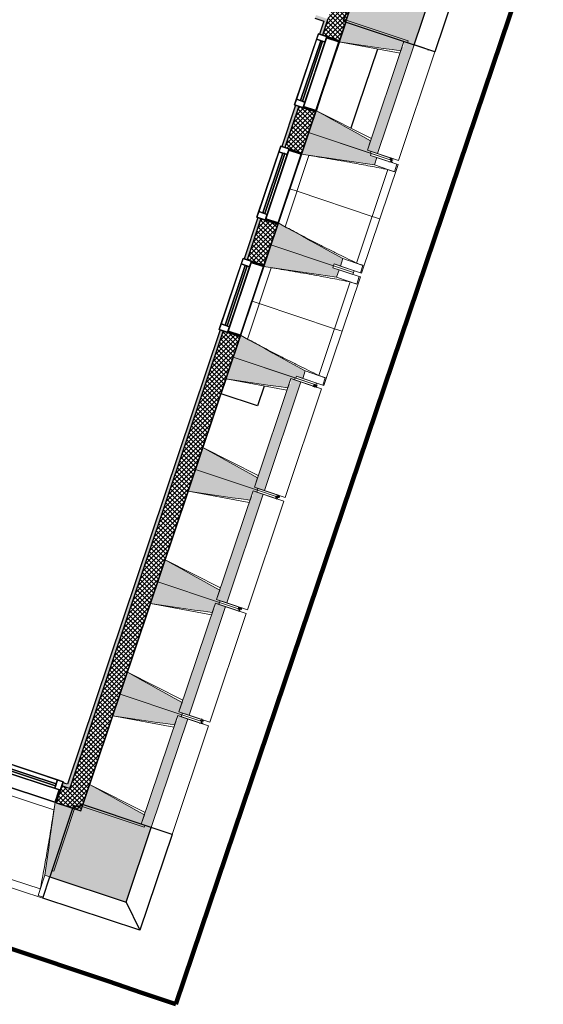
# Model space of a CAD drawing. Header units: centimetres. Extents: x -2631 to 8345, y -3715 to 485.
# Tile 60 of 82: x 1798 to 2196, y -3715 to -2967. Entities that reach past the tile are written whole.
import ezdxf

# ---------------------------------------------------------------- set-up
doc = ezdxf.new("R2010")
doc.units = ezdxf.units.CM
doc.linetypes.add('Tiret_2_', pattern=[0.25, 0.125, -0.125])
for name, color, linetype, lineweight in [('0-1', 7, 'Continuous', 5), ('HACHURE_C-3', 7, 'Continuous', 18), ('MENUISERIES', 7, 'Continuous', 18), ('MENUISERIES-1', 7, 'Continuous', 25), ('MUR', 7, 'Continuous', 25), ('MUR_C', 7, 'Continuous', 25), ('OSSATURE', 7, 'Continuous', 18), ('OSSATURE_C', 7, 'Continuous', 18), ('SOL', 7, 'Continuous', 25), ('Z', 7, 'Continuous', 18)]:
    doc.layers.add(name, color=color, linetype=linetype, lineweight=lineweight)
doc.layers.add('A-ANNO-NPLT', color=7, linetype='Continuous', lineweight=25, plot=False)
for name, color, linetype, lineweight, true_color in [('A-GLAZ-GLAS', 7, 'Continuous', 25, 0x5c63b1), ('ANNOTATIONS-3', 4, 'Tiret_2_', 100, 0x00ffff), ('ANNOTATIONS-6', 5, 'Continuous', 100, 0x0000ff), ('HACHURE-1', 7, 'Continuous', 25, 0x787878), ('HACHURE_C-1', 7, 'Continuous', 25, 0xdadada), ('HACHURE_C-2', 7, 'Continuous', 5, 0xdadada), ('MENUISERIES-2', 7, 'Continuous', 25, 0x5c63b1), ('MUR-1', 5, 'Continuous', 25, 0x0000ff), ('OSSATURE-1', 7, 'Continuous', 5, 0x787878), ('OSSATURE-2', 5, 'Continuous', 25, 0x0000ff)]:
    doc.layers.add(name, color=color, linetype=linetype, lineweight=lineweight, true_color=true_color)
pattern_1 = [(45, (0, 0), (-1.767767, 1.767767), []), (135, (0, 0), (-1.767767, -1.767767), [])]

# ---------------------------------------------------------------- blocks, each defined once
blk = doc.blocks.new('XXX_VIDE FENETRE - 590-V18-2021_015_1114_DCE_1_50_Sols Chape')
at = {"layer": 'A-ANNO-NPLT'}
for p, q in [((-30.51, 0), (-30.51, -10)), ((-29.51, 0), (-30.51, 0)), ((-29.51, -10), (-29.51, 0)), ((30.51, 0), (29.51, 0)), ((29.51, 0), (29.51, -10)), ((30.51, -10), (30.51, 0)), ((-30.51, -10), (-29.51, -10)), ((-26.01, -10), (-30.51, -10)), ((-30.51, -10), (-30.51, -16.75)), ((-26.01, -16.75), (-26.01, -10)), ((26.01, -10), (26.01, -16.75)), ((30.51, -10), (26.01, -10)), ((29.51, -10), (30.51, -10)), ((30.51, -16.75), (30.51, -10)), ((-30.51, -16.75), (-26.01, -16.75)), ((26.01, -16.75), (30.51, -16.75))]:
    blk.add_line(p, q, dxfattribs=at)
at = {"layer": 'A-GLAZ-GLAS'}
for p, q in [((26.01, -12), (-26.01, -12)), ((-26.01, -12), (-26.01, -13.5)), ((-26.01, -13.5), (26.01, -13.5)), ((26.01, -13.5), (26.01, -12))]:
    blk.add_line(p, q, dxfattribs=at)
at = {"layer": 'MENUISERIES-1'}
for p, q in [((-29.51, 0), (29.51, 0)), ((29.51, 0), (-29.51, 0)), ((-30.51, -10), (-30.51, -0.07)), ((-29.51, -0.07), (-29.51, -10)), ((29.51, -10), (29.51, -0.07)), ((30.51, -0.08), (30.51, -10)), ((30.51, -10), (-30.51, -10)), ((-30.51, -16.75), (-30.51, -10)), ((-30.51, -10), (30.51, -10)), ((-29.51, -10), (29.51, -10)), ((-26.01, -10), (-26.01, -16.75)), ((26.01, -10), (-26.01, -10)), ((26.01, -16.75), (26.01, -10)), ((30.51, -10), (30.51, -16.75)), ((30.51, -16.75), (-30.51, -16.75)), ((-26.01, -16.75), (26.01, -16.75))]:
    blk.add_line(p, q, dxfattribs=at)
at = {"layer": 'MENUISERIES-2'}
for p, q in [((-26.01, -13.5), (-26.01, -12)), ((-26.01, -12), (26.01, -12)), ((26.01, -13.5), (-26.01, -13.5)), ((26.01, -12), (26.01, -13.5))]:
    blk.add_line(p, q, dxfattribs=at)
blk = doc.blocks.new('XXX_VIDE FENETRE - 550-377501-2021_015_1114_DCE_1_50_Sols Chape')
at = {"layer": 'A-ANNO-NPLT'}
for p, q in [((-28.5, 0), (-28.5, -10)), ((-27.5, 0), (-28.5, 0)), ((-27.5, -10), (-27.5, 0)), ((28.5, 0), (27.5, 0)), ((27.5, 0), (27.5, -10)), ((28.5, -10), (28.5, 0)), ((-28.5, -10), (-27.5, -10)), ((-24, -10), (-28.5, -10)), ((-28.5, -10), (-28.5, -16.75)), ((-24, -16.75), (-24, -10)), ((24, -10), (24, -16.75)), ((28.5, -10), (24, -10)), ((27.5, -10), (28.5, -10)), ((28.5, -16.75), (28.5, -10)), ((-28.5, -16.75), (-24, -16.75)), ((24, -16.75), (28.5, -16.75))]:
    blk.add_line(p, q, dxfattribs=at)
at = {"layer": 'A-GLAZ-GLAS'}
for p, q in [((24, -12), (-24, -12)), ((-24, -12), (-24, -13.5)), ((-24, -13.5), (24, -13.5)), ((24, -13.5), (24, -12))]:
    blk.add_line(p, q, dxfattribs=at)
at = {"layer": 'MENUISERIES-1'}
for p, q in [((-28.5, 0), (28.5, 0)), ((-28.5, -10), (-28.5, 0)), ((-27.5, 0), (-27.5, -10)), ((27.5, 0), (-27.5, 0)), ((27.5, -10), (27.5, 0)), ((28.5, 0), (28.5, -10)), ((28.5, -10), (-28.5, -10)), ((-28.5, -16.75), (-28.5, -10)), ((-28.5, -10), (28.5, -10)), ((-27.5, -10), (27.5, -10)), ((-24, -10), (-24, -16.75)), ((24, -10), (-24, -10)), ((24, -16.75), (24, -10)), ((28.5, -10), (28.5, -16.75)), ((28.5, -16.75), (-28.5, -16.75)), ((-24, -16.75), (24, -16.75))]:
    blk.add_line(p, q, dxfattribs=at)
at = {"layer": 'MENUISERIES-2'}
for p, q in [((-24, -13.5), (-24, -12)), ((-24, -12), (24, -12)), ((24, -13.5), (-24, -13.5)), ((24, -12), (24, -13.5))]:
    blk.add_line(p, q, dxfattribs=at)
blk = doc.blocks.new('B02_ARC_rvt-1-2021_015_1114_DCE_1_50_Sols Chape')
at = {"layer": 'HACHURE_C-1'}
h = blk.add_hatch(color=256, dxfattribs=at)
h.paths.add_polyline_path([(2029.51, -2968.53), (2030.31, -2966.16), (2023.62, -2963.95), (2022.83, -2966.33), (2029.13, -2968.4)])
h.paths.add_polyline_path([(1968.65, -2948.64), (1969.43, -2946.26), (1938.47, -2936.27), (1937.69, -2938.64), (1968.46, -2948.58)])
h.paths.add_polyline_path([(1883.38, -2921.31), (1884.17, -2918.93), (1853.17, -2909.15), (1852.38, -2911.52), (1883.25, -2921.27)])
h.paths.add_polyline_path([(1797.96, -2894.55), (1798.74, -2892.17), (1767.93, -2882.67), (1767.2, -2885.06), (1797.52, -2894.41)])
h.paths.add_polyline_path([(1712.67, -2868.44), (1713.41, -2866.05), (1682.36, -2856.7), (1681.64, -2859.1), (1712.25, -2868.32)])
h.paths.add_polyline_path([(1627.01, -2842.84), (1627.73, -2840.44), (1596.53, -2831.27), (1595.81, -2833.67), (1626.69, -2842.74)])
h.paths.add_polyline_path([(1541.07, -2817.77), (1541.79, -2815.37), (1510.53, -2806.41), (1509.81, -2808.8), (1540.88, -2817.71)])
h.paths.add_polyline_path([(1454.96, -2793.26), (1455.68, -2790.87), (1425, -2782.28), (1424.33, -2784.69), (1454.88, -2793.24)])
at = {"layer": 'HACHURE_C-2'}
h = blk.add_hatch(color=256, dxfattribs=at)
h.paths.add_polyline_path([(1837.2, -3548.93), (1953.12, -3203.82), (1950.75, -3203.02), (1834.83, -3548.14), (1836.41, -3548.66)])
h.paths.add_polyline_path([(1971.27, -3149.79), (1981.78, -3118.5), (1979.41, -3117.71), (1968.9, -3148.99)])
h.paths.add_polyline_path([(1999.93, -3064.47), (2010.43, -3033.19), (2008.06, -3032.39), (1997.56, -3063.67), (1998.99, -3064.16)])
h.paths.add_polyline_path([(2028.58, -2979.15), (2032.68, -2966.94), (2030.31, -2966.16), (2026.21, -2978.36)])
h = blk.add_hatch(color=256, dxfattribs=at)
h.paths.add_polyline_path([(1836.41, -3551.3), (1837.2, -3548.93), (1831.23, -3546.94), (1830.44, -3549.32), (1836.02, -3551.17)])
h.paths.add_polyline_path([(1772.49, -3530.22), (1773.27, -3527.84), (1745.15, -3518.69), (1744.39, -3521.07), (1771.4, -3529.86)])
h.paths.add_polyline_path([(1686.3, -3502.39), (1687.06, -3500.01), (1658.88, -3491.05), (1658.13, -3493.44), (1685.23, -3502.05)])
h.paths.add_polyline_path([(1599.91, -3475.18), (1600.66, -3472.79), (1572.41, -3464.04), (1571.68, -3466.43), (1598.86, -3474.85)])
h.paths.add_polyline_path([(1513.33, -3448.59), (1514.06, -3446.2), (1485.75, -3437.65), (1485.04, -3440.05), (1512.3, -3448.28)])
h.paths.add_polyline_path([(1426.56, -3422.62), (1427.27, -3420.23), (1398.9, -3411.89), (1398.2, -3414.29), (1425.55, -3422.33)])
h.paths.add_polyline_path([(1339.6, -3397.28), (1340.3, -3394.88), (1311.76, -3386.71), (1311.1, -3389.13), (1338.61, -3397)])
h.paths.add_polyline_path([(1252.37, -3372.54), (1253.03, -3370.13), (1224.66, -3362.23), (1223.99, -3364.64), (1251.37, -3372.26)])
h.paths.add_polyline_path([(1165.15, -3348.48), (1165.81, -3346.07), (1114.61, -3332.28), (1087.05, -3324.93), (1086.42, -3327.34), (1135.26, -3340.41), (1164.2, -3348.23)])
h.paths.add_polyline_path([(1025.48, -3311.36), (1026.12, -3308.94), (1004.82, -3303.43), (1004.19, -3305.84), (1024.3, -3311.05)])
h.paths.add_polyline_path([(943.14, -3290.27), (943.76, -3287.85), (921.08, -3282.14), (920.45, -3284.56), (942.06, -3289.99)])
h.paths.add_polyline_path([(859.29, -3269.4), (859.92, -3266.98), (838.4, -3261.72), (837.77, -3264.14), (858.47, -3269.2)])
h.paths.add_polyline_path([(776.51, -3249.4), (777.14, -3246.98), (738.4, -3237.82), (707.31, -3230.56), (706.74, -3233), (746.12, -3242.21), (776.08, -3249.3)])
at = {"layer": 'HACHURE_C-3'}
h = blk.add_hatch(dxfattribs=at)
h.set_pattern_fill('FP_1', color=256, style=0, pattern_type=2)
h.set_pattern_definition(pattern_1)
h.paths.add_polyline_path([(1849.21, -3555.57), (1965.92, -3208.12), (1953.12, -3203.82), (1836.41, -3551.3), (1844.43, -3553.97)])
h.paths.add_polyline_path([(1984.07, -3154.08), (1994.57, -3122.8), (1981.78, -3118.5), (1971.27, -3149.79), (1983.75, -3153.98)])
h.paths.add_polyline_path([(2012.72, -3068.77), (2023.23, -3037.49), (2010.43, -3033.19), (1999.93, -3064.47), (2012.4, -3068.66)])
h.paths.add_polyline_path([(2041.38, -2983.45), (2049.8, -2958.37), (2036.98, -2954.14), (2028.58, -2979.15), (2041.06, -2983.35)])
h = blk.add_hatch(dxfattribs=at)
h.set_pattern_fill('FP_1', color=256, style=0, pattern_type=2)
h.set_pattern_definition(pattern_1)
h.paths.add_polyline_path([(1844.91, -3568.37), (1849.21, -3555.57), (1830.44, -3549.32), (1826.22, -3562.14), (1844.43, -3568.21)])
h.paths.add_polyline_path([(1768.27, -3543.04), (1772.49, -3530.22), (1744.39, -3521.07), (1740.26, -3533.92), (1767.97, -3542.94)])
h.paths.add_polyline_path([(1682.17, -3515.24), (1686.3, -3502.39), (1658.13, -3493.44), (1654.1, -3506.32), (1672.22, -3512.07)])
h.paths.add_polyline_path([(1595.87, -3488.06), (1599.91, -3475.18), (1571.68, -3466.43), (1567.79, -3479.36), (1595.87, -3488.06)])
h.paths.add_polyline_path([(1509.38, -3461.5), (1513.33, -3448.59), (1485.04, -3440.05), (1481.18, -3452.99), (1509.37, -3461.5)])
h.paths.add_polyline_path([(1422.7, -3435.56), (1426.5, -3422.61), (1398.2, -3414.29), (1394.44, -3427.25), (1422.69, -3435.56)])
h.paths.add_polyline_path([(1335.84, -3410.25), (1339.6, -3397.28), (1311.1, -3389.13), (1307.52, -3402.14), (1335.82, -3410.25)])
h.paths.add_polyline_path([(1248.8, -3385.56), (1252.37, -3372.54), (1223.99, -3364.64), (1220.42, -3377.66), (1248.72, -3385.54)])
h.paths.add_polyline_path([(1161.58, -3361.5), (1165.15, -3348.48), (1121.86, -3336.8), (1086.42, -3327.34), (1083.01, -3340.41), (1125.8, -3351.83), (1161.56, -3361.5)])
h.paths.add_polyline_path([(1022.07, -3324.42), (1025.48, -3311.36), (1004.19, -3305.84), (1000.77, -3318.91), (1021.77, -3324.34)])
h.paths.add_polyline_path([(939.73, -3303.33), (943.14, -3290.27), (920.45, -3284.56), (917.03, -3297.62), (939.53, -3303.28)])
h.paths.add_polyline_path([(855.88, -3282.46), (859.29, -3269.4), (837.77, -3264.14), (834.36, -3277.21), (848.53, -3280.67)])
h.paths.add_polyline_path([(773.1, -3262.46), (776.51, -3249.4), (738.4, -3240.39), (706.74, -3233), (703.69, -3246.15), (746.12, -3256.08)])
at = {"layer": 'MUR'}
for p, q in [((2041.38, -2983.45), (2023.23, -3037.49)), ((2041.38, -2983.45), (2026.21, -2978.36)), ((2008.06, -3032.39), (2023.23, -3037.49)), ((2012.72, -3068.77), (1997.56, -3063.67)), ((2012.72, -3068.77), (1994.57, -3122.8)), ((1979.41, -3117.71), (1994.57, -3122.8)), ((1984.07, -3154.08), (1965.92, -3208.12)), ((1984.07, -3154.08), (1968.9, -3148.99)), ((1950.75, -3203.02), (1965.92, -3208.12)), ((1826.25, -3562.04), (1831.23, -3546.94))]:
    blk.add_line(p, q, dxfattribs=at)
blk.add_arc((-2139.2, -15497.1), 12576.48, 71.62533, 71.74838, dxfattribs=at)
at = {"layer": 'MUR_C'}
for p, q in [((2041.38, -2983.45), (2049.8, -2958.37)), ((2022.83, -2966.33), (2029.51, -2968.53)), ((2029.51, -2968.53), (2026.21, -2978.36)), ((2032.68, -2966.94), (2028.58, -2979.15)), ((2026.21, -2978.36), (2041.38, -2983.45)), ((2008.06, -3032.39), (1997.56, -3063.67)), ((2010.43, -3033.19), (1999.93, -3064.47)), ((2023.23, -3037.49), (2008.06, -3032.39)), ((2012.72, -3068.77), (2023.23, -3037.49)), ((1997.56, -3063.67), (2012.72, -3068.77)), ((1979.41, -3117.71), (1968.9, -3148.99)), ((1994.57, -3122.8), (1979.41, -3117.71)), ((1981.78, -3118.5), (1971.27, -3149.79)), ((1984.07, -3154.08), (1994.57, -3122.8)), ((1968.9, -3148.99), (1984.07, -3154.08)), ((1950.75, -3203.02), (1834.83, -3548.14)), ((1953.12, -3203.82), (1837.2, -3548.93)), ((1965.92, -3208.12), (1950.75, -3203.02)), ((1850.01, -3553.2), (1965.92, -3208.12)), ((1831.23, -3546.94), (1826.22, -3562.14)), ((1836.41, -3551.3), (1830.44, -3549.32)), ((1837.2, -3548.93), (1836.41, -3551.3)), ((1844.91, -3568.37), (1849.21, -3555.57)), ((1849.21, -3555.57), (1850.01, -3553.2)), ((1826.22, -3562.14), (1844.91, -3568.37))]:
    blk.add_line(p, q, dxfattribs=at)
at = {"layer": 'MUR_C', "flags": 128}
blk.add_lwpolyline([(1834.83, -3548.14), (1833.03, -3547.54), (1831.23, -3546.94)], dxfattribs=at)
at = {"layer": 'SOL'}
for p, q in [((2046.15, -2969.23), (1846.52, -3563.6)), ((1846.52, -3563.6), (2046.15, -2969.23))]:
    blk.add_line(p, q, dxfattribs=at)
at = {"layer": 'MENUISERIES'}
for name, p, rotation in [('XXX_VIDE FENETRE - 550-377501-2021_015_1114_DCE_1_50_Sols Chape', (2032.3, -3010.47), 251.4335275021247), ('XXX_VIDE FENETRE - 550-377501-2021_015_1114_DCE_1_50_Sols Chape', (2003.65, -3095.79), 251.4335275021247), ('XXX_VIDE FENETRE - 550-377501-2021_015_1114_DCE_1_50_Sols Chape', (1974.99, -3181.1), 251.4335275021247), ('XXX_VIDE FENETRE - 590-V18-2021_015_1114_DCE_1_50_Sols Chape', (1797.25, -3552.56), 161.7723850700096)]:
    blk.add_blockref(name, p, dxfattribs=dict(at, rotation=rotation))
blk = doc.blocks.new('20_MUR PREFA_01 - MODULE_01-3123087-2021_015_1114_DCE_1_50_Sols Chape')
at = {"layer": 'Z'}
for p, q in [((0, 72.21), (0, 66.14)), ((0, 66.14), (0, 5.85)), ((0, 0.07), (0, 5.85))]:
    blk.add_line(p, q, dxfattribs=at)
blk = doc.blocks.new('Murs 1 - Murs 1-3189767-2021_015_1114_DCE_1_50_Sols Chape')
at = {"layer": 'HACHURE-1'}
blk.add_hatch(color=256, dxfattribs=at).paths.add_polyline_path([(2098.09, -2986.68), (2118.5, -2925.92), (2058.6, -2906.07), (2040.73, -2960.01), (2046.47, -2961.91), (2044.23, -2968.59), (2075.66, -2979.14)])
at = {"layer": 'MUR'}
for p, q in [((2058.6, -2906.07), (2063.83, -2890.28)), ((2063.83, -2890.28), (2139.59, -2915.38)), ((2139.59, -2915.38), (2113.87, -2991.98)), ((2139.59, -2915.38), (2118.5, -2925.92)), ((2113.87, -2991.98), (2098.09, -2986.68))]:
    blk.add_line(p, q, dxfattribs=at)
at = {"layer": 'MUR_C'}
for p, q in [((2058.6, -2906.07), (2040.73, -2960.01)), ((2118.5, -2925.92), (2058.6, -2906.07)), ((2098.09, -2986.68), (2118.5, -2925.92)), ((2040.73, -2960.01), (2046.47, -2961.91)), ((2046.47, -2961.91), (2044.23, -2968.59)), ((2044.23, -2968.59), (2098.09, -2986.68))]:
    blk.add_line(p, q, dxfattribs=at)
blk = doc.blocks.new('Murs 2 - Murs 1-3190063-2021_015_1114_DCE_1_50_Sols Chape')
at = {"layer": 'HACHURE-1'}
blk.add_hatch(color=256, dxfattribs=at).paths.add_polyline_path([(1879.43, -3637.68), (1898.45, -3581.05), (1844.59, -3562.95), (1843.69, -3565.64), (1839.23, -3564.17), (1821.32, -3618.55), (1844.43, -3626.16)])
at = {"layer": 'MUR'}
for p, q in [((1914.23, -3586.34), (1898.45, -3581.05)), ((1914.23, -3586.34), (1889.83, -3658.99)), ((1816.01, -3634.68), (1821.32, -3618.55)), ((1889.83, -3658.99), (1816.01, -3634.68)), ((1879.43, -3637.68), (1889.83, -3658.99))]:
    blk.add_line(p, q, dxfattribs=at)
at = {"layer": 'MUR_C'}
for p, q in [((1839.23, -3564.17), (1821.32, -3618.55)), ((1843.69, -3565.64), (1839.23, -3564.17)), ((1844.59, -3562.95), (1843.69, -3565.64)), ((1898.45, -3581.05), (1844.59, -3562.95)), ((1879.43, -3637.68), (1898.45, -3581.05)), ((1821.32, -3618.55), (1879.43, -3637.68))]:
    blk.add_line(p, q, dxfattribs=at)
blk = doc.blocks.new('B02_DC_STR_rvt-1-2021_015_1114_DCE_1_50_Sols Chape')
at = {"layer": 'OSSATURE-1'}
for points in [[(2088.07, -2991.16), (2090.44, -2984.11), (2093.17, -2985.03), (2093.65, -2983.6), (2046.63, -2967.81), (2041.06, -2984.4), (2081.36, -2990.2)], [(2070.39, -3069.15), (2098.09, -2986.68), (2090.44, -2984.11), (2090.25, -2988.27), (2089.05, -2988.27), (2062.74, -3066.58), (2065.47, -3067.5)], [(2064.99, -3068.92), (2065.47, -3067.5), (2062.74, -3066.58), (2065.11, -3059.53), (2023.55, -3036.54), (2017.98, -3053.13), (2062.74, -3068.16)], [(2067.94, -3077.82), (2069.85, -3072.13), (2065.11, -3070.54), (2065.58, -3069.12), (2017.98, -3053.13), (2012.4, -3069.72), (2065.58, -3077.48)], [(2042.15, -3154.6), (2044.06, -3148.92), (1994.89, -3121.85), (1989.32, -3138.44), (2036.93, -3154.43), (2037.41, -3153.01), (2041.64, -3154.43)], [(2039.28, -3163.14), (2041.19, -3157.45), (2036.45, -3155.86), (2036.93, -3154.43), (1989.32, -3138.44), (1983.75, -3155.03), (2036.93, -3162.79)], [(2013.49, -3239.92), (2015.4, -3234.23), (1966.24, -3207.17), (1960.66, -3223.76), (2008.27, -3239.75), (2008.75, -3238.33), (2012.98, -3239.75)], [(2002.1, -3247.11), (2004.47, -3240.06), (2007.2, -3240.97), (2007.68, -3239.55), (1960.66, -3223.76), (1955.09, -3240.35), (1995.39, -3246.15)], [(1984.42, -3325.1), (2012.12, -3242.63), (2004.47, -3240.06), (2004.28, -3244.21), (2003.08, -3244.21), (1976.77, -3322.53), (1979.5, -3323.44)], [(1979.02, -3324.87), (1979.5, -3323.44), (1976.77, -3322.53), (1979.14, -3315.47), (1937.58, -3292.49), (1932.01, -3309.08), (1976.77, -3324.11)], [(1973.45, -3332.43), (1975.82, -3325.37), (1978.54, -3326.29), (1979.02, -3324.87), (1932.01, -3309.08), (1926.43, -3325.66), (1972.39, -3332.28)], [(1955.76, -3410.41), (1983.46, -3327.94), (1975.82, -3325.37), (1975.62, -3329.53), (1974.42, -3329.53), (1948.12, -3407.84), (1951.2, -3408.88)], [(1950.37, -3410.18), (1950.84, -3408.76), (1948.12, -3407.84), (1950.49, -3400.79), (1908.92, -3377.8), (1903.35, -3394.39), (1948.12, -3409.43)], [(1944.79, -3417.74), (1947.16, -3410.69), (1949.89, -3411.6), (1950.37, -3410.18), (1903.35, -3394.39), (1897.78, -3410.98), (1938.08, -3416.78)], [(1927.11, -3495.73), (1954.81, -3413.26), (1947.16, -3410.69), (1946.97, -3414.85), (1945.76, -3414.85), (1919.46, -3493.16), (1922.19, -3494.08)], [(1921.71, -3495.5), (1922.19, -3494.08), (1919.46, -3493.16), (1921.83, -3486.11), (1880.27, -3463.12), (1874.69, -3479.71), (1919.46, -3494.74)], [(1916.13, -3503.06), (1918.5, -3496), (1921.23, -3496.92), (1921.71, -3495.5), (1874.69, -3479.71), (1869.12, -3496.3), (1909.42, -3502.09)], [(1898.45, -3581.05), (1926.15, -3498.57), (1918.5, -3496), (1918.31, -3500.16), (1917.11, -3500.16), (1890.8, -3578.48), (1893.53, -3579.39)], [(1893.05, -3580.81), (1893.53, -3579.39), (1890.8, -3578.48), (1893.17, -3571.42), (1851.61, -3548.43), (1846.04, -3565.02), (1890.8, -3580.06)], [(1821.39, -3618.35), (1822.95, -3613.6), (1824.37, -3614.07), (1840.02, -3566.57), (1826.25, -3562.04), (1826.21, -3562.09), (1825.28, -3561.81), (1817.59, -3617.1), (1820.48, -3618.05)]]:
    blk.add_hatch(color=256, dxfattribs=at).paths.add_polyline_path(points)
at = {"layer": 'ANNOTATIONS-3'}
for p, q in [((2080.35, -3075.66), (2081.31, -3072.82)), ((2022.73, -3246.19), (2023.21, -3244.77)), ((1993.92, -3331.45), (1994.88, -3328.61)), ((1965.12, -3416.72), (1966.08, -3413.88)), ((1936.31, -3501.98), (1937.27, -3499.14))]:
    blk.add_line(p, q, dxfattribs=at)
at = {"layer": 'MUR'}
for p, q in [((2028.15, -3023.94), (2041.43, -2984.45)), ((2070.24, -2989.76), (2055.63, -3033.18)), ((2023.85, -3036.71), (2028.15, -3023.94)), ((2055.63, -3033.18), (2050.02, -3049.86)), ((1951.6, -3251.51), (1955.35, -3240.39)), ((1979.09, -3260.76), (1951.6, -3251.51)), ((1984.16, -3245.69), (1979.09, -3260.76))]:
    blk.add_line(p, q, dxfattribs=at)
at = {"layer": 'OSSATURE'}
for p, q in [((2087.46, -2992.99), (2041.06, -2984.4)), ((2093.17, -2985.03), (2108.25, -2990.09)), ((2098.09, -2986.68), (2113.87, -2991.98)), ((2086.16, -3074.45), (2113.87, -2991.98)), ((2023.55, -3036.54), (2065.73, -3057.7)), ((1994.95, -3121.89), (2012.47, -3069.73)), ((2018.27, -3070.61), (2000.11, -3124.69)), ((2080.07, -3073.98), (2064.99, -3068.92)), ((2065.11, -3070.54), (2074.85, -3073.81)), ((2080.54, -3072.56), (2065.47, -3067.5)), ((2065.58, -3069.12), (2080.83, -3074.24)), ((2069.85, -3072.13), (2085.09, -3077.25)), ((2086.16, -3074.45), (2070.39, -3069.15)), ((2080.54, -3072.56), (2080.07, -3073.98)), ((2058.24, -3160.01), (2085.95, -3077.54)), ((2067.94, -3077.82), (2083.18, -3082.94)), ((2074.85, -3073.81), (2080.35, -3075.66)), ((2080.35, -3075.66), (2080.83, -3074.24)), ((2085.09, -3077.25), (2083.18, -3082.94)), ((2085.06, -3077.24), (2085.95, -3077.54)), ((2054.42, -3152.37), (2078.28, -3081.32)), ((2083.18, -3082.94), (2083.15, -3082.93)), ((1966.3, -3207.2), (1983.82, -3155.04)), ((2052.17, -3159.55), (2036.93, -3154.43)), ((2036.93, -3154.43), (2052.17, -3159.55)), ((2047.15, -3156.28), (2037.41, -3153.01)), ((2057.39, -3159.72), (2042.15, -3154.6)), ((2059.3, -3154.04), (2044.06, -3148.92)), ((2059.3, -3154.04), (2057.39, -3159.72)), ((2059.27, -3154.02), (2059.3, -3154.04)), ((1989.62, -3155.92), (1971.45, -3210)), ((2029.59, -3245.33), (2057.29, -3162.86)), ((2036.45, -3155.86), (2046.19, -3159.13)), ((2039.28, -3163.14), (2054.52, -3168.26)), ((2041.19, -3157.45), (2056.43, -3162.57)), ((2046.19, -3159.13), (2051.69, -3160.98)), ((2052.65, -3158.13), (2047.15, -3156.28)), ((2051.69, -3160.98), (2052.17, -3159.55)), ((2052.17, -3159.55), (2052.65, -3158.13)), ((2056.43, -3162.57), (2054.52, -3168.26)), ((2056.41, -3162.56), (2057.29, -3162.86)), ((2058.24, -3160.01), (2057.36, -3159.72)), ((2025.76, -3237.69), (2049.62, -3166.64)), ((2054.52, -3168.26), (2054.5, -3168.25)), ((2030.64, -3239.35), (2015.4, -3234.23)), ((2001.49, -3248.94), (1955.09, -3240.35)), ((2007.2, -3240.97), (2022.28, -3246.04)), ((2007.68, -3239.55), (2022.75, -3244.61)), ((2023.51, -3244.87), (2008.27, -3239.75)), ((2018.49, -3241.6), (2008.75, -3238.33)), ((2012.12, -3242.63), (2027.9, -3247.92)), ((2028.73, -3245.04), (2013.49, -3239.92)), ((2023.99, -3243.45), (2018.49, -3241.6)), ((2022.75, -3244.61), (2022.28, -3246.04)), ((2023.51, -3244.87), (2023.99, -3243.45)), ((2029.59, -3245.33), (2028.71, -3245.03)), ((2030.64, -3239.35), (2028.73, -3245.04)), ((2030.62, -3239.34), (2030.64, -3239.35)), ((2000.2, -3330.4), (2027.9, -3247.92)), ((1937.58, -3292.49), (1979.76, -3313.64)), ((1972.83, -3334.26), (1926.43, -3325.66)), ((1978.54, -3326.29), (1993.62, -3331.35)), ((1994.1, -3329.93), (1979.02, -3324.87)), ((1979.02, -3324.87), (1994.1, -3329.93)), ((1994.58, -3328.51), (1979.5, -3323.44)), ((2000.2, -3330.4), (1984.42, -3325.1)), ((1971.54, -3415.71), (1999.24, -3333.24)), ((1983.46, -3327.94), (1999.24, -3333.24)), ((1994.1, -3329.93), (1993.62, -3331.35)), ((1994.58, -3328.51), (1994.1, -3329.93)), ((1908.92, -3377.8), (1951.1, -3398.96)), ((1965.92, -3413.82), (1950.84, -3408.76)), ((1944.18, -3419.57), (1897.78, -3410.98)), ((1949.89, -3411.6), (1964.96, -3416.67)), ((1965.44, -3415.25), (1950.37, -3410.18)), ((1950.37, -3410.18), (1965.44, -3415.25)), ((1954.81, -3413.26), (1970.58, -3418.56)), ((1971.54, -3415.71), (1955.76, -3410.41)), ((1965.44, -3415.25), (1964.96, -3416.67)), ((1965.92, -3413.82), (1965.44, -3415.25)), ((1942.88, -3501.03), (1970.58, -3418.56)), ((1880.27, -3463.12), (1922.44, -3484.28)), ((1915.52, -3504.89), (1869.12, -3496.3)), ((1921.23, -3496.92), (1936.31, -3501.98)), ((1936.79, -3500.56), (1921.71, -3495.5)), ((1921.71, -3495.5), (1936.79, -3500.56)), ((1937.26, -3499.14), (1922.19, -3494.08)), ((1926.15, -3498.57), (1941.93, -3503.87)), ((1942.88, -3501.03), (1927.11, -3495.73)), ((1937.26, -3499.14), (1936.79, -3500.56)), ((1914.23, -3586.34), (1941.93, -3503.87)), ((1936.79, -3500.56), (1936.31, -3501.98)), ((1824.44, -3567.6), (1766.45, -3548.5)), ((1851.61, -3548.43), (1893.79, -3569.59)), ((1908.61, -3584.46), (1893.53, -3579.39)), ((1914.23, -3586.34), (1898.45, -3581.05)), ((1739.09, -3602.97), (1814.08, -3627.66)), ((1733.37, -3607.47), (1816.01, -3634.68)), ((1817.59, -3617.1), (1812.49, -3632.57)), ((1821.39, -3618.35), (1816.29, -3633.82)), ((1822.95, -3613.6), (1819.67, -3623.56)), ((1819.67, -3623.56), (1817.92, -3628.87)), ((1812.49, -3632.57), (1812.5, -3632.54)), ((1816.29, -3633.82), (1812.49, -3632.57)), ((1816.3, -3633.8), (1816.01, -3634.68)), ((1817.9, -3628.94), (1817.85, -3629.07))]:
    blk.add_line(p, q, dxfattribs=at)
at = {"layer": 'OSSATURE', "flags": 128}
for points in [[(2083.15, -3082.93), (2082.18, -3082.61), (2081.2, -3082.29), (2080.23, -3081.97), (2079.25, -3081.64), (2078.28, -3081.32)], [(2054.42, -3152.37), (2055.39, -3152.7), (2056.36, -3153.03), (2057.33, -3153.36), (2058.3, -3153.69), (2059.27, -3154.02)], [(2054.5, -3168.25), (2053.52, -3167.93), (2052.55, -3167.6), (2051.57, -3167.28), (2050.6, -3166.96), (2049.62, -3166.64)], [(2025.76, -3237.69), (2026.73, -3238.02), (2027.7, -3238.35), (2028.67, -3238.68), (2029.65, -3239.01), (2030.62, -3239.34)], [(1812.5, -3632.54), (1812.81, -3631.57), (1813.13, -3630.59), (1813.45, -3629.62), (1813.76, -3628.64), (1814.08, -3627.66)]]:
    blk.add_lwpolyline(points, dxfattribs=at)
at = {"layer": 'OSSATURE'}
for points, knots in [([(2078.28, -3081.32), (2073.77, -3080.43), (2067, -3079.11), (2057.97, -3077.42), (2050.62, -3076.07), (2042.7, -3074.66), (2034.19, -3073.2), (2026.05, -3071.85), (2020.74, -3071), (2018.27, -3070.62)], [0, 0, 0, 0, 0.2222222, 0.3333333, 0.4444444, 0.5833333, 0.7222222, 0.8611111, 0.9816328, 0.9816328, 0.9816328, 0.9816328]), ([(2000.11, -3124.68), (2003.83, -3126.68), (2009.6, -3129.74), (2017.43, -3133.82), (2024.07, -3137.25), (2031.25, -3140.9), (2041.52, -3146.05), (2049.25, -3149.86), (2054.42, -3152.37)], [0.0183438, 0.0183438, 0.0183438, 0.0183438, 0.2222222, 0.3333333, 0.4444444, 0.5833333, 0.7222222, 1, 1, 1, 1]), ([(2049.62, -3166.64), (2045.12, -3165.74), (2038.35, -3164.43), (2029.32, -3162.74), (2021.96, -3161.39), (2014.04, -3159.98), (2005.54, -3158.51), (1997.39, -3157.16), (1992.08, -3156.32), (1989.61, -3155.93)], [0, 0, 0, 0, 0.2222222, 0.3333333, 0.4444444, 0.5833333, 0.7222222, 0.8611111, 0.9816328, 0.9816328, 0.9816328, 0.9816328]), ([(1971.46, -3209.99), (1975.18, -3211.99), (1980.94, -3215.05), (1988.77, -3219.14), (1995.42, -3222.56), (2002.59, -3226.21), (2012.87, -3231.37), (2020.59, -3235.17), (2025.76, -3237.69)], [0.0183438, 0.0183438, 0.0183438, 0.0183438, 0.2222222, 0.3333333, 0.4444444, 0.5833333, 0.7222222, 1, 1, 1, 1]), ([(1814.08, -3627.66), (1814.95, -3623.15), (1816.22, -3616.38), (1817.86, -3607.33), (1819.17, -3599.97), (1820.53, -3592.04), (1821.94, -3583.53), (1823.24, -3575.38), (1824.06, -3570.06), (1824.43, -3567.59)], [0, 0, 0, 0, 0.2222222, 0.3333333, 0.4444444, 0.5833333, 0.7222222, 0.8611111, 0.9816328, 0.9816328, 0.9816328, 0.9816328])]:
    blk.add_open_spline(points, degree=3, knots=knots, dxfattribs=at)
at = {"layer": 'OSSATURE_C'}
for p, q in [((2046.63, -2967.81), (2041.06, -2984.4)), ((2093.65, -2983.6), (2046.63, -2967.81)), ((2093.17, -2985.03), (2093.65, -2983.6)), ((2090.44, -2984.11), (2062.74, -3066.58)), ((2070.39, -3069.15), (2098.09, -2986.68)), ((2088.07, -2991.16), (2090.44, -2984.11)), ((2090.44, -2984.11), (2093.17, -2985.03)), ((2098.09, -2986.68), (2090.44, -2984.11)), ((2023.55, -3036.54), (2017.98, -3053.13)), ((2017.98, -3053.13), (2012.4, -3069.72)), ((2017.98, -3053.13), (2064.99, -3068.92)), ((2065.58, -3069.12), (2017.98, -3053.13)), ((2062.74, -3066.58), (2065.11, -3059.53)), ((2065.47, -3067.5), (2062.74, -3066.58)), ((2062.74, -3066.58), (2070.39, -3069.15)), ((2064.99, -3068.92), (2065.47, -3067.5)), ((2065.11, -3070.54), (2065.58, -3069.12)), ((2069.85, -3072.13), (2065.11, -3070.54)), ((2067.94, -3077.82), (2069.85, -3072.13)), ((1994.89, -3121.85), (1989.32, -3138.44)), ((1989.32, -3138.44), (1983.75, -3155.03)), ((1989.32, -3138.44), (2036.93, -3154.43)), ((2036.93, -3154.43), (1989.32, -3138.44)), ((2036.45, -3155.86), (2036.93, -3154.43)), ((2036.93, -3154.43), (2037.41, -3153.01)), ((2037.41, -3153.01), (2042.15, -3154.6)), ((2042.15, -3154.6), (2044.06, -3148.92)), ((2041.19, -3157.45), (2036.45, -3155.86)), ((2039.28, -3163.14), (2041.19, -3157.45)), ((1966.24, -3207.17), (1960.66, -3223.76)), ((1960.66, -3223.76), (1955.09, -3240.35)), ((1960.66, -3223.76), (2008.27, -3239.75)), ((2007.68, -3239.55), (1960.66, -3223.76)), ((2013.49, -3239.92), (2015.4, -3234.23)), ((2004.47, -3240.06), (1976.77, -3322.53)), ((1984.42, -3325.1), (2012.12, -3242.63)), ((2002.1, -3247.11), (2004.47, -3240.06)), ((2004.47, -3240.06), (2007.2, -3240.97)), ((2012.12, -3242.63), (2004.47, -3240.06)), ((2007.2, -3240.97), (2007.68, -3239.55)), ((2008.27, -3239.75), (2008.75, -3238.33)), ((2008.75, -3238.33), (2013.49, -3239.92)), ((1937.58, -3292.49), (1932.01, -3309.08)), ((1932.01, -3309.08), (1926.43, -3325.66)), ((1932.01, -3309.08), (1979.02, -3324.87)), ((1979.02, -3324.87), (1932.01, -3309.08)), ((1976.77, -3322.53), (1979.14, -3315.47)), ((1975.82, -3325.37), (1948.12, -3407.84)), ((1973.45, -3332.43), (1975.82, -3325.37)), ((1975.82, -3325.37), (1978.54, -3326.29)), ((1983.46, -3327.94), (1975.82, -3325.37)), ((1979.5, -3323.44), (1976.77, -3322.53)), ((1976.77, -3322.53), (1984.42, -3325.1)), ((1978.54, -3326.29), (1979.02, -3324.87)), ((1979.02, -3324.87), (1979.5, -3323.44)), ((1955.76, -3410.41), (1983.46, -3327.94)), ((1908.92, -3377.8), (1903.35, -3394.39)), ((1903.35, -3394.39), (1897.78, -3410.98)), ((1903.35, -3394.39), (1950.37, -3410.18)), ((1950.37, -3410.18), (1903.35, -3394.39)), ((1948.12, -3407.84), (1950.49, -3400.79)), ((1950.84, -3408.76), (1948.12, -3407.84)), ((1948.12, -3407.84), (1955.76, -3410.41)), ((1950.37, -3410.18), (1950.84, -3408.76)), ((1947.16, -3410.69), (1919.46, -3493.16)), ((1927.11, -3495.73), (1954.81, -3413.26)), ((1944.79, -3417.74), (1947.16, -3410.69)), ((1947.16, -3410.69), (1949.89, -3411.6)), ((1954.81, -3413.26), (1947.16, -3410.69)), ((1949.89, -3411.6), (1950.37, -3410.18)), ((1880.27, -3463.12), (1874.69, -3479.71)), ((1874.69, -3479.71), (1869.12, -3496.3)), ((1874.69, -3479.71), (1921.71, -3495.5)), ((1921.71, -3495.5), (1874.69, -3479.71)), ((1919.46, -3493.16), (1921.83, -3486.11)), ((1918.5, -3496), (1890.8, -3578.48)), ((1898.45, -3581.05), (1926.15, -3498.57)), ((1916.13, -3503.06), (1918.5, -3496)), ((1918.5, -3496), (1921.23, -3496.92)), ((1926.15, -3498.57), (1918.5, -3496)), ((1922.19, -3494.08), (1919.46, -3493.16)), ((1919.46, -3493.16), (1927.11, -3495.73)), ((1921.23, -3496.92), (1921.71, -3495.5)), ((1921.71, -3495.5), (1922.19, -3494.08)), ((1851.61, -3548.43), (1846.04, -3565.02)), ((1824.37, -3614.07), (1840.02, -3566.57)), ((1840.02, -3566.57), (1826.25, -3562.03)), ((1846.04, -3565.02), (1893.05, -3580.81)), ((1890.8, -3578.48), (1893.17, -3571.42)), ((1893.53, -3579.39), (1890.8, -3578.48)), ((1890.8, -3578.48), (1898.45, -3581.05)), ((1893.05, -3580.81), (1893.53, -3579.39)), ((1817.59, -3617.1), (1821.39, -3618.35)), ((1821.39, -3618.35), (1822.95, -3613.6)), ((1822.95, -3613.6), (1824.37, -3614.07))]:
    blk.add_line(p, q, dxfattribs=at)
at = {"layer": 'OSSATURE_C', "flags": 128}
for points in [[(2041.06, -2984.4), (2047.78, -2985.37), (2054.49, -2986.33), (2061.21, -2987.3), (2067.92, -2988.27), (2074.64, -2989.23), (2081.36, -2990.2), (2088.07, -2991.16)], [(2065.11, -3059.53), (2059.17, -3056.24), (2053.24, -3052.96), (2047.3, -3049.67), (2041.36, -3046.39), (2035.42, -3043.11), (2029.49, -3039.82), (2023.55, -3036.54)], [(2012.4, -3069.72), (2019.35, -3070.73), (2026.29, -3071.74), (2033.23, -3072.76), (2040.17, -3073.77), (2047.11, -3074.78), (2054.05, -3075.79), (2060.99, -3076.81), (2067.94, -3077.82)], [(2044.06, -3148.92), (2037.91, -3145.53), (2031.76, -3142.15), (2025.62, -3138.77), (2019.47, -3135.39), (2013.33, -3132), (2007.18, -3128.62), (2001.04, -3125.24), (1994.89, -3121.85)], [(1983.75, -3155.03), (1990.69, -3156.05), (1997.63, -3157.06), (2004.57, -3158.07), (2011.51, -3159.08), (2018.46, -3160.1), (2025.4, -3161.11), (2032.34, -3162.12), (2039.28, -3163.14)], [(2015.4, -3234.23), (2009.25, -3230.85), (2003.11, -3227.47), (1996.96, -3224.08), (1990.82, -3220.7), (1984.67, -3217.32), (1978.53, -3213.94), (1972.38, -3210.55), (1966.24, -3207.17)], [(1955.09, -3240.35), (1961.81, -3241.31), (1968.52, -3242.28), (1975.24, -3243.25), (1981.96, -3244.21), (1988.67, -3245.18), (1995.39, -3246.15), (2002.1, -3247.11)], [(1979.14, -3315.47), (1973.2, -3312.19), (1967.27, -3308.91), (1961.33, -3305.62), (1955.39, -3302.34), (1949.45, -3299.05), (1943.52, -3295.77), (1937.58, -3292.49)], [(1926.43, -3325.66), (1933.15, -3326.63), (1939.87, -3327.6), (1946.58, -3328.56), (1953.3, -3329.53), (1960.02, -3330.5), (1966.73, -3331.46), (1973.45, -3332.43)], [(1950.49, -3400.79), (1944.55, -3397.51), (1938.61, -3394.22), (1932.67, -3390.94), (1926.74, -3387.65), (1920.8, -3384.37), (1914.86, -3381.09), (1908.92, -3377.8)], [(1897.78, -3410.98), (1904.49, -3411.95), (1911.21, -3412.91), (1917.93, -3413.88), (1924.64, -3414.85), (1931.36, -3415.81), (1938.08, -3416.78), (1944.79, -3417.74)], [(1921.83, -3486.11), (1915.89, -3482.82), (1909.95, -3479.54), (1904.02, -3476.25), (1898.08, -3472.97), (1892.14, -3469.69), (1886.2, -3466.4), (1880.27, -3463.12)], [(1869.12, -3496.3), (1875.84, -3497.26), (1882.55, -3498.23), (1889.27, -3499.2), (1895.99, -3500.16), (1902.7, -3501.13), (1909.42, -3502.09), (1916.13, -3503.06)], [(1893.17, -3571.42), (1887.24, -3568.14), (1881.3, -3564.85), (1875.36, -3561.57), (1869.42, -3558.29), (1863.49, -3555), (1857.55, -3551.72), (1851.61, -3548.43)], [(1825.3, -3561.72), (1824.33, -3568.64), (1823.37, -3575.56), (1822.4, -3582.49), (1821.44, -3589.41), (1820.48, -3596.33), (1819.51, -3603.25), (1818.55, -3610.18), (1817.59, -3617.1)]]:
    blk.add_lwpolyline(points, dxfattribs=at)
at = {"layer": 'SOL'}
for p, q in [((2108.25, -2990.09), (2109.15, -2990.39)), ((2081.31, -3072.82), (2080.35, -3075.66)), ((2081.31, -3072.82), (2080.54, -3072.56)), ((2080.83, -3074.24), (2081.31, -3072.82)), ((2080.35, -3075.66), (2080.83, -3074.24)), ((2023.21, -3244.77), (2022.73, -3246.19)), ((2022.73, -3246.19), (2023.21, -3244.77)), ((2022.28, -3246.04), (2022.73, -3246.19)), ((1993.62, -3331.35), (1993.92, -3331.45)), ((1994.88, -3328.61), (1993.92, -3331.45)), ((1993.92, -3331.45), (1994.88, -3328.61)), ((1994.88, -3328.61), (1994.58, -3328.51)), ((1964.96, -3416.67), (1965.12, -3416.72)), ((1966.08, -3413.88), (1965.12, -3416.72)), ((1965.12, -3416.72), (1966.08, -3413.88)), ((1966.08, -3413.88), (1965.92, -3413.82)), ((1937.27, -3499.14), (1936.31, -3501.98)), ((1936.79, -3500.56), (1937.27, -3499.14)), ((1936.31, -3501.98), (1936.79, -3500.56)), ((1817.92, -3628.87), (1817.9, -3628.94))]:
    blk.add_line(p, q, dxfattribs=at)
at = {"layer": 'MUR-1'}
for name in ['Murs 1 - Murs 1-3189767-2021_015_1114_DCE_1_50_Sols Chape', 'Murs 2 - Murs 1-3190063-2021_015_1114_DCE_1_50_Sols Chape']:
    blk.add_blockref(name, (0, 0), dxfattribs=at)
at = {"layer": 'OSSATURE-2', "rotation": 251.4335275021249}
for p in [(2003.65, -3095.79), (1974.99, -3181.1)]:
    blk.add_blockref('20_MUR PREFA_01 - MODULE_01-3123087-2021_015_1114_DCE_1_50_Sols Chape', p, dxfattribs=at)

msp = doc.modelspace()

# ---------------------------------------------------------------- linework, layer by layer
at = {"layer": 'ANNOTATIONS-6'}
msp.add_line((2196.318, -2888.61), (1917.021, -3715.277), dxfattribs=at)
msp.add_arc((-2142.864, -15518.971), 12482.382, 71.0193254, 86.9438224, dxfattribs=at)

# ---------------------------------------------------------------- block references
at = {"layer": '0-1'}
for name in ['B02_DC_STR_rvt-1-2021_015_1114_DCE_1_50_Sols Chape', 'B02_ARC_rvt-1-2021_015_1114_DCE_1_50_Sols Chape']:
    msp.add_blockref(name, (0, 0), dxfattribs=at)

doc.saveas('drawing.dxf')
